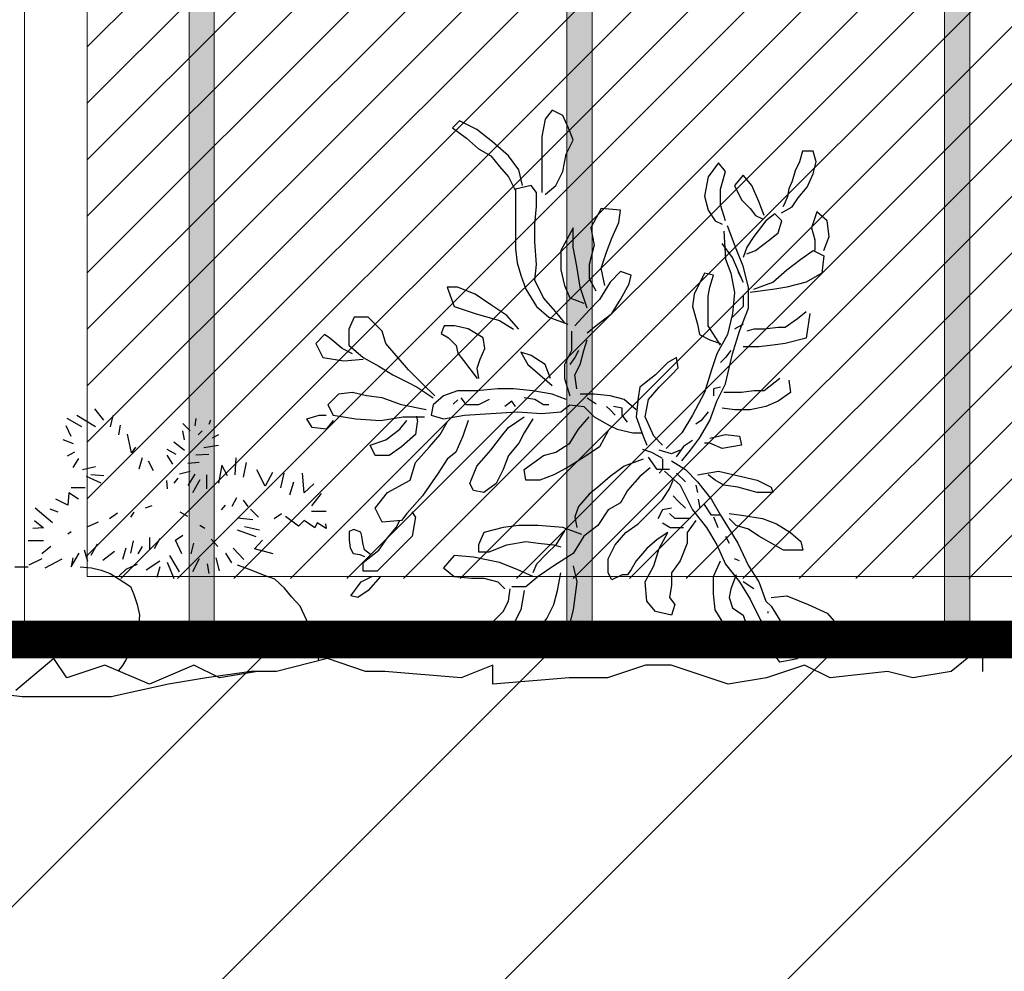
# Model space of a CAD drawing. Header units: centimetres. Extents: x 100159 to 737697, y -50084 to 234864.
# Tile 151 of 165: x 404194 to 404272, y -17888 to -17812. Entities that reach past the tile are written whole.
import ezdxf

# ---------------------------------------------------------------- set-up
doc = ezdxf.new("R2010")
doc.units = ezdxf.units.CM
doc.linetypes.add('CACHEX2', pattern=[19.05, 12.7, -6.35])
doc.layers.get('0').update_dxf_attribs({"lineweight": 5})
for name, color, linetype, lineweight in [('40', 8, 'CACHEX2', 5), ('DDL- MENUISERIES EXT', 8, 'Continuous', 5), ('DDL- STRUCTURE', 5, 'Continuous', 5), ('DDL-HACHURES', 252, 'Continuous', 13), ('DDL-HACHURES POCHAGE GRIS', 251, 'Continuous', 5), ('DDL-TRAIT EPAIS', 7, 'Continuous', 5)]:
    doc.layers.add(name, color=color, linetype=linetype, lineweight=lineweight)
doc.layers.add('DDL- PAYSAGE', color=63, linetype='Continuous')

# ---------------------------------------------------------------- blocks, each defined once
blk = doc.blocks.new('fenetre facade est self')
at = {"layer": 'DDL- MENUISERIES EXT', "lineweight": 5, "true_color": 0x7aafdf}
h = blk.add_hatch(dxfattribs=at)
h.set_pattern_fill('ANSI31', color=143, angle=-1e-14)
h.paths.add_polyline_path([(-2052.073, 3), (-2188.079, 3), (-2188.079, -349), (-2052.073, -349)])
h.paths.add_polyline_path([(-1962.073, 3), (-2042.073, 3), (-2042.073, -349), (-1962.073, -349)])
h.paths.add_polyline_path([(-1772.073, 3.142), (-1952.073, 3.142), (-1952.073, -349), (-1772.073, -349)])
h.paths.add_polyline_path([(-1682.073, 3.116), (-1762.073, 3.116), (-1762.073, -349), (-1682.073, -349)])
h.paths.add_polyline_path([(-1557.454, 3.116), (-1672.073, 3.116), (-1672.073, -349), (-1557.454, -349)])
h.paths.add_polyline_path([(-1455.454, 3), (-1547.454, 3), (-1547.454, -349), (-1455.454, -349)])
h.paths.add_polyline_path([(-1122.044, 3), (-1355.594, 3), (-1355.594, -349), (-1122.044, -349)])
h.paths.add_polyline_path([(-948.044, 3.142), (-1112.044, 3.142), (-1112.044, -349), (-948.044, -349)])
h.paths.add_polyline_path([(-747.044, 3.142), (-938.044, 3.142), (-938.044, -349), (-747.044, -349)])
h.paths.add_polyline_path([(-557.044, 3.213), (-737.044, 3.213), (-737.044, -349), (-557.044, -349)])
h.paths.add_polyline_path([(-467.044, 3.142), (-547.044, 3.142), (-547.044, -349), (-467.044, -349)])
h.paths.add_polyline_path([(-277.044, 3.142), (-457.044, 3.142), (-457.044, -349), (-277.044, -349)])
h.paths.add_polyline_path([(-64.589, 3.142), (-267.044, 3.142), (-267.044, -349), (-64.589, -349)])
at = {"linetype": 'Continuous'}
for points in [[(-1677.073, 8.116), (-1677.073, -353.858), (-1767.073, -353.858), (-1767.073, 8.116)], [(-1552.454, 8.116), (-1552.454, -353.858), (-1677.073, -353.858), (-1677.073, 8.116)], [(-1557.454, 3.116), (-1557.454, -348.858), (-1672.073, -348.858), (-1672.073, 3.116)]]:
    blk.add_lwpolyline(points, close=True, dxfattribs=at)
blk = doc.blocks.new('ARBUST3')
at = {"color": 0}
for p, q in [((-1.7007, 0.8784), (-1.6847, 0.8863)), ((-1.6847, 0.8863), (-1.6741, 0.873)), ((-1.7113, 0.8544), (-1.7007, 0.8784)), ((-1.6741, 0.873), (-1.6688, 0.8464)), ((-1.5704, 0.8571), (-1.5438, 0.8704)), ((-1.5438, 0.8704), (-1.5331, 0.8597)), ((-1.7166, 0.8411), (-1.7113, 0.8544)), ((-1.5943, 0.8384), (-1.5704, 0.8571)), ((-1.5331, 0.8597), (-1.5544, 0.8438)), ((-1.706, 0.8198), (-1.7166, 0.8411)), ((-1.6688, 0.8464), (-1.6688, 0.8278)), ((-1.6182, 0.8171), (-1.5943, 0.8384)), ((-1.5544, 0.8438), (-1.573, 0.8278)), ((-2.0854, 0.8083), (-2.0808, 0.8243)), ((-2.0808, 0.8243), (-2.0648, 0.8243)), ((-2.0648, 0.8243), (-2.0602, 0.8083)), ((-1.6688, 0.8278), (-1.6688, 0.8065)), ((-1.573, 0.8278), (-1.5916, 0.8171)), ((-2.0808, 0.79), (-2.0854, 0.8083)), ((-2.0602, 0.8083), (-2.0534, 0.7945)), ((-1.7007, 0.7932), (-1.706, 0.8198)), ((-1.6342, 0.7958), (-1.6182, 0.8171)), ((-1.5916, 0.8171), (-1.6049, 0.8012)), ((-2.0534, 0.7945), (-2.0488, 0.7785)), ((-1.948, 0.7932), (-1.9374, 0.8065)), ((-1.9401, 0.7666), (-1.948, 0.7932)), ((-1.9374, 0.8065), (-1.9215, 0.7852)), ((-1.6901, 0.7719), (-1.7007, 0.7932)), ((-1.6688, 0.8065), (-1.6688, 0.7825)), ((-1.6395, 0.7719), (-1.6342, 0.7958)), ((-1.6049, 0.8012), (-1.6182, 0.7852)), ((-2.0717, 0.7694), (-2.0808, 0.79)), ((-2.0488, 0.7785), (-2.0442, 0.7671)), ((-1.9879, 0.7719), (-1.9746, 0.7879)), ((-1.9746, 0.7879), (-1.9613, 0.7719)), ((-1.9215, 0.7852), (-1.9161, 0.7559)), ((-1.6688, 0.7825), (-1.6688, 0.7613)), ((-1.6182, 0.7852), (-1.6289, 0.7639)), ((-2.0579, 0.7534), (-2.0717, 0.7694)), ((-2.0442, 0.7671), (-2.0419, 0.7556)), ((-1.9986, 0.7479), (-1.9879, 0.7719)), ((-1.9613, 0.7719), (-1.972, 0.7506)), ((-1.9401, 0.7426), (-1.9401, 0.7666)), ((-1.6741, 0.7586), (-1.6901, 0.7719)), ((-1.6608, 0.7613), (-1.6528, 0.7719)), ((-1.6528, 0.7719), (-1.6289, 0.7666)), ((-1.6289, 0.7666), (-1.6289, 0.74)), ((-2.0488, 0.7396), (-2.0579, 0.7534)), ((-2.0419, 0.7556), (-2.0374, 0.7442)), ((-2.0066, 0.7267), (-1.9986, 0.7479)), ((-1.972, 0.7506), (-1.9853, 0.7373)), ((-1.9161, 0.7559), (-1.9215, 0.7346)), ((-1.6608, 0.74), (-1.6608, 0.7613)), ((-2.0328, 0.7305), (-2.0488, 0.7396)), ((-2.0374, 0.7442), (-2.0351, 0.7396)), ((-1.9853, 0.7373), (-1.9933, 0.7267)), ((-1.948, 0.7187), (-1.9401, 0.7426)), ((-1.9215, 0.7346), (-1.9321, 0.7187)), ((-1.7885, 0.7346), (-1.7592, 0.7373)), ((-1.7858, 0.716), (-1.7885, 0.7346)), ((-1.7592, 0.7373), (-1.7432, 0.708)), ((-1.6581, 0.7133), (-1.6608, 0.74)), ((-1.6289, 0.74), (-1.6289, 0.7107)), ((-2.105, 0.6947), (-2.1023, 0.7187)), ((-2.1023, 0.7187), (-2.0864, 0.732)), ((-2.0864, 0.732), (-2.0784, 0.708)), ((-2.0332, 0.7187), (-2.0225, 0.7293)), ((-2.0278, 0.7), (-2.0332, 0.7187)), ((-2.0225, 0.7293), (-2.0092, 0.7187)), ((-2.0092, 0.7187), (-1.9906, 0.6947)), ((-1.9933, 0.7267), (-2.0039, 0.7213)), ((-1.9321, 0.7187), (-1.9427, 0.7133)), ((-2.0784, 0.708), (-2.0837, 0.6894)), ((-1.964, 0.6761), (-1.9507, 0.7107)), ((-1.9454, 0.7027), (-1.948, 0.6601)), ((-1.7752, 0.6921), (-1.7858, 0.716)), ((-1.7432, 0.708), (-1.7486, 0.6814)), ((-1.7166, 0.708), (-1.698, 0.6734)), ((-1.7166, 0.6787), (-1.7166, 0.708)), ((-1.6581, 0.6867), (-1.6581, 0.7133)), ((-1.6289, 0.7107), (-1.6289, 0.6761)), ((-2.097, 0.6734), (-2.105, 0.6947)), ((-2.0837, 0.6894), (-2.0837, 0.6734)), ((-2.0145, 0.6894), (-2.0278, 0.7)), ((-1.9933, 0.6734), (-2.0145, 0.6894)), ((-1.9906, 0.6947), (-1.98, 0.6787)), ((-1.7672, 0.6708), (-1.7752, 0.6921)), ((-2.081, 0.6734), (-2.097, 0.6654)), ((-2.0624, 0.6601), (-2.081, 0.6734)), ((-1.98, 0.6681), (-1.9933, 0.6734)), ((-1.98, 0.6787), (-1.9746, 0.6628)), ((-1.9746, 0.6495), (-1.964, 0.6761)), ((-1.9587, 0.6628), (-1.9427, 0.6841)), ((-1.7486, 0.6814), (-1.7406, 0.6521)), ((-1.722, 0.6495), (-1.7166, 0.6787)), ((-1.698, 0.6734), (-1.698, 0.6441)), ((-1.6608, 0.6521), (-1.6581, 0.6867)), ((-1.6289, 0.6761), (-1.6315, 0.6548)), ((-2.097, 0.6654), (-2.0943, 0.6388)), ((-2.0411, 0.6441), (-2.0624, 0.6601)), ((-1.9746, 0.6255), (-1.9587, 0.6628)), ((-1.948, 0.6601), (-1.956, 0.6388)), ((-1.7592, 0.6468), (-1.7672, 0.6708)), ((-2.0199, 0.6255), (-2.0411, 0.6441)), ((-1.9826, 0.6175), (-1.9746, 0.6495)), ((-1.7645, 0.6202), (-1.7592, 0.6468)), ((-1.7406, 0.6521), (-1.7406, 0.6308)), ((-1.7273, 0.6175), (-1.722, 0.6495)), ((-1.698, 0.6441), (-1.7034, 0.6202)), ((-1.6581, 0.6282), (-1.6608, 0.6521)), ((-1.6315, 0.6548), (-1.6369, 0.6362)), ((-2.0943, 0.6388), (-2.0704, 0.6255)), ((-1.9667, 0.6415), (-1.9746, 0.6255)), ((-1.956, 0.6388), (-1.9613, 0.6095)), ((-1.9294, 0.6362), (-1.9161, 0.6388)), ((-1.9241, 0.6175), (-1.9294, 0.6362)), ((-1.9161, 0.6388), (-1.9002, 0.6069)), ((-1.8044, 0.6362), (-1.7885, 0.6415)), ((-1.8018, 0.6229), (-1.8044, 0.6362)), ((-1.7885, 0.6415), (-1.7725, 0.6255)), ((-1.7406, 0.6308), (-1.7512, 0.6122)), ((-1.6714, 0.6016), (-1.6581, 0.6282)), ((-1.6369, 0.6362), (-1.6448, 0.6149)), ((-2.0704, 0.6255), (-2.0411, 0.6175)), ((-2.0411, 0.6175), (-2.0225, 0.6149)), ((-2.0225, 0.6149), (-1.9853, 0.6095)), ((-1.9906, 0.6149), (-2.0199, 0.6255)), ((-1.9826, 0.5856), (-1.9826, 0.6175)), ((-1.9215, 0.6042), (-1.9241, 0.6175)), ((-1.7885, 0.5989), (-1.8018, 0.6229)), ((-1.7725, 0.6255), (-1.7565, 0.5989)), ((-1.7379, 0.5856), (-1.7273, 0.6175)), ((-1.7034, 0.6202), (-1.7113, 0.6016)), ((-1.6448, 0.6149), (-1.6608, 0.5883)), ((-1.5677, 0.6069), (-1.5411, 0.6175)), ((-1.5411, 0.6175), (-1.5251, 0.6175)), ((-1.5251, 0.6175), (-1.5358, 0.5883)), ((-1.9746, 0.6042), (-1.9746, 0.5883)), ((-1.9613, 0.6095), (-1.9587, 0.5776)), ((-1.9215, 0.5749), (-1.9215, 0.6042)), ((-1.9002, 0.6069), (-1.8975, 0.5883)), ((-1.7752, 0.5776), (-1.7885, 0.5989)), ((-1.7565, 0.5989), (-1.7406, 0.5829)), ((-1.7113, 0.6016), (-1.7326, 0.5936)), ((-1.6901, 0.5803), (-1.6714, 0.6016)), ((-1.5916, 0.5909), (-1.5677, 0.6069)), ((-1.9693, 0.551), (-1.9826, 0.5856)), ((-1.9746, 0.5883), (-1.9587, 0.5723)), ((-1.8975, 0.5883), (-1.9055, 0.5616)), ((-1.6608, 0.5883), (-1.6794, 0.5723)), ((-1.6156, 0.5749), (-1.5916, 0.5909)), ((-1.5358, 0.5883), (-1.5677, 0.5776)), ((-2.0757, 0.5776), (-2.0704, 0.5403)), ((-2.0704, 0.5803), (-2.0571, 0.5696)), ((-2.0571, 0.5696), (-2.0385, 0.5563)), ((-1.9587, 0.5776), (-1.9507, 0.5457)), ((-1.9215, 0.559), (-1.9215, 0.5749)), ((-1.7539, 0.5616), (-1.7752, 0.5776)), ((-1.7406, 0.5829), (-1.7193, 0.559)), ((-1.6794, 0.5723), (-1.7087, 0.5616)), ((-1.7034, 0.5643), (-1.6901, 0.5803)), ((-1.6342, 0.5537), (-1.6156, 0.5749)), ((-1.5677, 0.5776), (-1.6049, 0.567)), ((-1.4267, 0.551), (-1.4055, 0.5723)), ((-1.4055, 0.5723), (-1.3842, 0.5723)), ((-1.3842, 0.5723), (-1.3762, 0.5537)), ((-2.0385, 0.5563), (-2.0278, 0.5563)), ((-2.0278, 0.5563), (-2.0066, 0.5537)), ((-2.0066, 0.5537), (-1.9906, 0.5537)), ((-1.9906, 0.5537), (-1.98, 0.551)), ((-1.9746, 0.5616), (-1.9613, 0.5537)), ((-1.9401, 0.5297), (-1.9215, 0.559)), ((-1.9055, 0.5616), (-1.9082, 0.5457)), ((-1.7379, 0.5483), (-1.7539, 0.5616)), ((-1.6049, 0.567), (-1.6262, 0.5537)), ((-1.5801, 0.5406), (-1.5572, 0.5543)), ((-1.5572, 0.5543), (-1.5366, 0.5589)), ((-1.5366, 0.5589), (-1.5206, 0.5589)), ((-1.5206, 0.5589), (-1.516, 0.5474)), ((-1.3762, 0.5537), (-1.3762, 0.5297)), ((-2.0704, 0.5403), (-2.0385, 0.5324)), ((-1.9587, 0.5164), (-1.9693, 0.551)), ((-1.9507, 0.5457), (-1.9347, 0.5164)), ((-1.9082, 0.5457), (-1.9241, 0.5377)), ((-1.714, 0.551), (-1.714, 0.5217)), ((-1.5823, 0.5246), (-1.5801, 0.5406)), ((-1.5275, 0.5406), (-1.5389, 0.5291)), ((-1.516, 0.5474), (-1.5275, 0.5406)), ((-1.4321, 0.5324), (-1.4267, 0.551)), ((-1.3656, 0.5244), (-1.3469, 0.5403)), ((-1.3469, 0.5403), (-1.339, 0.5457)), ((-1.339, 0.5457), (-1.3257, 0.5324)), ((-2.0385, 0.5324), (-2.0199, 0.5297)), ((-2.0199, 0.5297), (-1.9986, 0.527)), ((-1.9986, 0.527), (-1.9746, 0.527)), ((-1.9241, 0.5377), (-1.9401, 0.5324)), ((-1.7326, 0.5217), (-1.7379, 0.5377)), ((-1.5755, 0.5085), (-1.5823, 0.5246)), ((-1.5389, 0.5291), (-1.5412, 0.5177)), ((-1.448, 0.5137), (-1.4321, 0.5324)), ((-1.3762, 0.5297), (-1.3975, 0.5111)), ((-1.3815, 0.5164), (-1.3656, 0.5244)), ((-1.3257, 0.5324), (-1.3363, 0.5111)), ((-1.948, 0.4711), (-1.9587, 0.5164)), ((-1.956, 0.5217), (-1.948, 0.5111)), ((-1.948, 0.5111), (-1.9401, 0.5031)), ((-1.9347, 0.5164), (-1.9268, 0.4924)), ((-1.8762, 0.4951), (-1.8736, 0.5111)), ((-1.8736, 0.5111), (-1.8603, 0.5031)), ((-1.7273, 0.5004), (-1.7326, 0.5217)), ((-1.7246, 0.5217), (-1.7193, 0.5111)), ((-1.7193, 0.5111), (-1.7113, 0.5004)), ((-1.714, 0.5217), (-1.7034, 0.5004)), ((-1.6741, 0.5004), (-1.6528, 0.5137)), ((-1.6528, 0.5137), (-1.6369, 0.5191)), ((-1.6369, 0.5191), (-1.6475, 0.5004)), ((-1.5709, 0.4948), (-1.5755, 0.5085)), ((-1.5412, 0.5177), (-1.5503, 0.5063)), ((-1.4666, 0.4924), (-1.448, 0.5137)), ((-1.3975, 0.5111), (-1.4214, 0.4978)), ((-1.3682, 0.5057), (-1.3975, 0.5084)), ((-1.3363, 0.5111), (-1.3682, 0.5057)), ((-1.8656, 0.4845), (-1.8762, 0.4951)), ((-1.8603, 0.5031), (-1.8417, 0.4845)), ((-1.7193, 0.4845), (-1.7273, 0.5004)), ((-1.7034, 0.5004), (-1.7034, 0.4791)), ((-1.6821, 0.4791), (-1.6741, 0.5004)), ((-1.6475, 0.5004), (-1.6661, 0.4845)), ((-1.5732, 0.4788), (-1.5709, 0.4948)), ((-1.5503, 0.5063), (-1.5709, 0.4788)), ((-1.4214, 0.4978), (-1.4427, 0.4845)), ((-2.0305, 0.4791), (-2.0066, 0.4605)), ((-1.9268, 0.4924), (-1.9161, 0.4578)), ((-1.847, 0.4658), (-1.8656, 0.4845)), ((-1.8417, 0.4845), (-1.8177, 0.4658)), ((-1.722, 0.4632), (-1.7193, 0.4845)), ((-1.7034, 0.4791), (-1.7113, 0.4525)), ((-1.6661, 0.4845), (-1.6847, 0.4685)), ((-1.4879, 0.4711), (-1.4666, 0.4924)), ((-1.4427, 0.4845), (-1.464, 0.4738)), ((-2.0438, 0.4765), (-2.0465, 0.4578)), ((-1.9347, 0.4445), (-1.948, 0.4711)), ((-1.9401, 0.4658), (-1.9294, 0.4632)), ((-1.831, 0.4472), (-1.847, 0.4658)), ((-1.8177, 0.4658), (-1.8151, 0.4499)), ((-1.5065, 0.4525), (-1.4879, 0.4711)), ((-1.4799, 0.4658), (-1.5039, 0.4499)), ((-1.464, 0.4738), (-1.4799, 0.4658)), ((-2.0465, 0.4578), (-2.0278, 0.4445)), ((-2.0066, 0.4605), (-1.9906, 0.4605)), ((-1.9906, 0.4605), (-1.972, 0.4578)), ((-1.972, 0.4578), (-1.9454, 0.4578)), ((-1.9294, 0.4632), (-1.9294, 0.4525)), ((-1.9161, 0.4578), (-1.8975, 0.4232)), ((-1.8151, 0.4499), (-1.8124, 0.4206)), ((-1.7938, 0.4472), (-1.7725, 0.4525)), ((-1.7725, 0.4525), (-1.7486, 0.4552)), ((-1.7515, 0.4399), (-1.7378, 0.4491)), ((-1.7486, 0.4552), (-1.7273, 0.4552)), ((-1.706, 0.4472), (-1.6847, 0.4552)), ((-1.6847, 0.4552), (-1.6555, 0.4605)), ((-1.6581, 0.4472), (-1.6422, 0.4499)), ((-1.6555, 0.4605), (-1.6262, 0.4632)), ((-1.6262, 0.4632), (-1.6023, 0.4632)), ((-1.6023, 0.4632), (-1.5704, 0.4605)), ((-1.5704, 0.4605), (-1.5411, 0.4605)), ((-1.5544, 0.4392), (-1.5464, 0.4499)), ((-1.5411, 0.4605), (-1.5198, 0.4525)), ((-1.5198, 0.4525), (-1.5039, 0.4392)), ((-1.456, 0.4392), (-1.4267, 0.4499)), ((-1.4267, 0.4499), (-1.4028, 0.4525)), ((-1.4028, 0.4525), (-1.3815, 0.4578)), ((-1.3815, 0.4578), (-1.3602, 0.4552)), ((-1.3602, 0.4552), (-1.3443, 0.4392)), ((-2.0278, 0.4445), (-2.0092, 0.4365)), ((-2.0092, 0.4365), (-1.9853, 0.4312)), ((-1.9613, 0.4312), (-1.9427, 0.4339)), ((-1.9241, 0.4153), (-1.9347, 0.4445)), ((-1.8257, 0.4206), (-1.831, 0.4472)), ((-1.8124, 0.4312), (-1.7938, 0.4472)), ((-1.7911, 0.4339), (-1.7778, 0.4365)), ((-1.7911, 0.4232), (-1.7911, 0.4339)), ((-1.7725, 0.4312), (-1.7672, 0.4365)), ((-1.7326, 0.4365), (-1.7486, 0.4206)), ((-1.7113, 0.4392), (-1.7326, 0.4365)), ((-1.698, 0.4286), (-1.7113, 0.4392)), ((-1.6794, 0.4392), (-1.6714, 0.4392)), ((-1.6714, 0.4392), (-1.6581, 0.4472)), ((-1.6289, 0.4365), (-1.6236, 0.4445)), ((-1.6236, 0.4445), (-1.6129, 0.4365)), ((-1.589, 0.4472), (-1.573, 0.4392)), ((-1.573, 0.4392), (-1.5544, 0.4392)), ((-1.5412, 0.4468), (-1.5343, 0.4399)), ((-1.5039, 0.4392), (-1.5012, 0.4232)), ((-1.4932, 0.4312), (-1.456, 0.4392)), ((-1.3443, 0.4392), (-1.3523, 0.4232)), ((-1.9853, 0.4312), (-1.9613, 0.4312)), ((-1.9215, 0.4286), (-1.9108, 0.4153)), ((-1.8975, 0.4232), (-1.8816, 0.3966)), ((-1.839, 0.3913), (-1.8257, 0.4206)), ((-1.8124, 0.4206), (-1.823, 0.3913)), ((-1.7991, 0.4126), (-1.7911, 0.4232)), ((-1.7805, 0.4232), (-1.7725, 0.4312)), ((-1.7486, 0.4206), (-1.7725, 0.4073)), ((-1.7246, 0.4019), (-1.7406, 0.4206)), ((-1.6688, 0.4259), (-1.698, 0.4286)), ((-1.6315, 0.4286), (-1.6688, 0.4259)), ((-1.6182, 0.4046), (-1.6422, 0.4206)), ((-1.5916, 0.4259), (-1.6315, 0.4286)), ((-1.5517, 0.4232), (-1.5916, 0.4259)), ((-1.5198, 0.4179), (-1.5517, 0.4232)), ((-1.5012, 0.4232), (-1.5198, 0.4179)), ((-1.4587, 0.4206), (-1.4906, 0.4206)), ((-1.4807, 0.4131), (-1.4793, 0.4219)), ((-1.4241, 0.4153), (-1.4587, 0.4206)), ((-1.3523, 0.4232), (-1.3868, 0.4179)), ((-1.331, 0.4232), (-1.3416, 0.4232)), ((-1.3124, 0.4179), (-1.331, 0.4232)), ((-1.0175, 0.423), (-1.0138, 0.4057)), ((-1.0039, 0.4156), (-0.9903, 0.4329)), ((-0.9915, 0.4057), (-0.9631, 0.423)), ((-1.9082, 0.3886), (-1.9241, 0.4153)), ((-1.9108, 0.4153), (-1.9028, 0.4099)), ((-1.7725, 0.4073), (-1.7831, 0.4019)), ((-1.6555, 0.4179), (-1.6422, 0.3966)), ((-1.6076, 0.3913), (-1.6182, 0.4046)), ((-1.5571, 0.4153), (-1.5491, 0.3913)), ((-1.5145, 0.394), (-1.5251, 0.4126)), ((-1.4799, 0.4126), (-1.4773, 0.394)), ((-1.4533, 0.4019), (-1.464, 0.4153)), ((-1.3868, 0.4179), (-1.4241, 0.4153)), ((-1.3523, 0.4153), (-1.3416, 0.4019)), ((-1.3416, 0.4019), (-1.3203, 0.4046)), ((-1.3203, 0.4046), (-1.3124, 0.4179)), ((-1.1659, 0.4156), (-1.1634, 0.4094)), ((-1.1436, 0.4181), (-1.1424, 0.4069)), ((-1.135, 0.3995), (-1.1239, 0.4106)), ((-1.0286, 0.4082), (-1.0262, 0.3933)), ((-0.9705, 0.4057), (-0.9483, 0.4181)), ((-0.9544, 0.3908), (-0.947, 0.4069)), ((-1.9693, 0.3913), (-1.972, 0.378)), ((-1.948, 0.394), (-1.9693, 0.3913)), ((-1.9241, 0.3886), (-1.948, 0.394)), ((-1.8816, 0.3966), (-1.8576, 0.3727)), ((-1.8523, 0.378), (-1.839, 0.3913)), ((-1.823, 0.3913), (-1.8284, 0.378)), ((-1.8071, 0.3966), (-1.8204, 0.3966)), ((-1.7831, 0.4019), (-1.8071, 0.3966)), ((-1.7698, 0.3993), (-1.7565, 0.3753)), ((-1.7113, 0.3807), (-1.7246, 0.4019)), ((-1.6422, 0.3966), (-1.6342, 0.3807)), ((-1.5916, 0.37), (-1.6076, 0.3913)), ((-1.5491, 0.3913), (-1.5384, 0.3673)), ((-1.4985, 0.3753), (-1.5145, 0.394)), ((-1.4773, 0.394), (-1.456, 0.3753)), ((-1.4321, 0.386), (-1.4533, 0.4019)), ((-1.1783, 0.3933), (-1.1684, 0.3884)), ((-1.1535, 0.3995), (-1.1474, 0.3933)), ((-1.1263, 0.3859), (-1.1239, 0.3995)), ((-1.046, 0.3661), (-1.0398, 0.3945)), ((-1.972, 0.378), (-1.9427, 0.3727)), ((-1.9427, 0.3727), (-1.9241, 0.3807)), ((-1.9241, 0.3807), (-1.9161, 0.3807)), ((-1.8949, 0.37), (-1.9082, 0.3886)), ((-1.8979, 0.385), (-1.8842, 0.3758)), ((-1.8842, 0.3758), (-1.8727, 0.3598)), ((-1.7565, 0.3753), (-1.7406, 0.3647)), ((-1.6901, 0.3673), (-1.7113, 0.3807)), ((-1.6342, 0.3807), (-1.6182, 0.362)), ((-1.4773, 0.3514), (-1.4985, 0.3753)), ((-1.456, 0.3753), (-1.4374, 0.362)), ((-1.4081, 0.378), (-1.4321, 0.386)), ((-1.4161, 0.362), (-1.4081, 0.378)), ((-1.1783, 0.3772), (-1.156, 0.3735)), ((-1.1263, 0.3698), (-1.1103, 0.3822)), ((-1.0521, 0.3747), (-1.046, 0.3661)), ((-0.9582, 0.3797), (-0.9421, 0.3859)), ((-1.8816, 0.354), (-1.8949, 0.37)), ((-1.8789, 0.37), (-1.8656, 0.3647)), ((-1.8656, 0.3647), (-1.847, 0.37)), ((-1.8522, 0.3575), (-1.8361, 0.3667)), ((-1.8443, 0.3407), (-1.831, 0.3594)), ((-1.8361, 0.3667), (-1.8224, 0.3713)), ((-1.7406, 0.3647), (-1.7113, 0.3461)), ((-1.6714, 0.362), (-1.6901, 0.3673)), ((-1.6422, 0.3407), (-1.6714, 0.362)), ((-1.6182, 0.362), (-1.6103, 0.3407)), ((-1.5704, 0.3461), (-1.5916, 0.37)), ((-1.5384, 0.3673), (-1.5251, 0.3567)), ((-1.4374, 0.362), (-1.4161, 0.362)), ((-1.1634, 0.3636), (-1.1436, 0.3624)), ((-1.114, 0.3636), (-1.1004, 0.371)), ((-1.109, 0.3488), (-1.1004, 0.3624)), ((-0.9594, 0.3673), (-0.9483, 0.3611)), ((-1.8656, 0.354), (-1.8869, 0.3407)), ((-1.8523, 0.3567), (-1.8523, 0.3407)), ((-1.823, 0.3567), (-1.7938, 0.3461)), ((-1.7938, 0.3461), (-1.7725, 0.3301)), ((-1.7113, 0.3461), (-1.6874, 0.3327)), ((-1.5597, 0.3194), (-1.5704, 0.3461)), ((-1.5251, 0.3567), (-1.5118, 0.3354)), ((-1.4693, 0.3248), (-1.4773, 0.3514)), ((-1.2203, 0.3512), (-1.2154, 0.329)), ((-1.2042, 0.3587), (-1.203, 0.3327)), ((-1.1919, 0.3314), (-1.1832, 0.3475)), ((-1.1832, 0.3475), (-1.1783, 0.3203)), ((-1.1486, 0.3512), (-1.1313, 0.35)), ((-1.0793, 0.3389), (-1.0719, 0.3537)), ((-1.062, 0.3587), (-1.0571, 0.3413)), ((-0.9915, 0.3451), (-0.9718, 0.3401)), ((-0.9656, 0.3574), (-0.9569, 0.3438)), ((-1.972, 0.3301), (-1.9959, 0.3248)), ((-1.9374, 0.3381), (-1.972, 0.3301)), ((-1.9055, 0.3327), (-1.9374, 0.3381)), ((-1.9321, 0.3248), (-1.9215, 0.3327)), ((-1.8869, 0.3407), (-1.9055, 0.3221)), ((-1.8869, 0.3221), (-1.8736, 0.3354)), ((-1.855, 0.3381), (-1.8789, 0.3168)), ((-1.8629, 0.3407), (-1.8443, 0.3407)), ((-1.8523, 0.3407), (-1.847, 0.3354)), ((-1.8337, 0.3434), (-1.8177, 0.3301)), ((-1.8177, 0.3301), (-1.7991, 0.3088)), ((-1.7725, 0.3301), (-1.7539, 0.3141)), ((-1.6874, 0.3327), (-1.6661, 0.3248)), ((-1.6448, 0.3248), (-1.6422, 0.3407)), ((-1.6103, 0.3407), (-1.5996, 0.3194)), ((-1.5118, 0.3354), (-1.4932, 0.3088)), ((-1.3081, 0.3055), (-1.3056, 0.3352)), ((-1.2772, 0.3352), (-1.2722, 0.3129)), ((-1.2599, 0.3364), (-1.2487, 0.3154)), ((-1.2487, 0.3154), (-1.2364, 0.3401)), ((-1.1597, 0.3327), (-1.1597, 0.3116)), ((-1.1424, 0.3339), (-1.1313, 0.3166)), ((-1.135, 0.3376), (-1.1189, 0.3339)), ((-1.0039, 0.3314), (-0.9841, 0.3327)), ((-1.0002, 0.3203), (-0.9779, 0.3302)), ((-2.0172, 0.3141), (-2.0199, 0.3061)), ((-1.9959, 0.3248), (-2.0172, 0.3141)), ((-1.9959, 0.3061), (-1.9667, 0.3141)), ((-1.9667, 0.3141), (-1.9454, 0.3168)), ((-1.9454, 0.3168), (-1.9321, 0.3248)), ((-1.9055, 0.3221), (-1.9268, 0.2955)), ((-1.9028, 0.3168), (-1.9055, 0.3061)), ((-1.8789, 0.3168), (-1.8975, 0.2795)), ((-1.8629, 0.3115), (-1.8683, 0.3248)), ((-1.7539, 0.3141), (-1.7406, 0.3035)), ((-1.6661, 0.3248), (-1.6448, 0.3248)), ((-1.5996, 0.3194), (-1.581, 0.3061)), ((-1.565, 0.3088), (-1.5597, 0.3194)), ((-1.4347, 0.3061), (-1.4693, 0.3248)), ((-1.3229, 0.3191), (-1.3081, 0.3055)), ((-1.292, 0.3215), (-1.2858, 0.3017)), ((-1.1498, 0.3253), (-1.1387, 0.3055)), ((-1.1164, 0.3277), (-1.1103, 0.3203)), ((-1.0991, 0.324), (-1.1004, 0.3116)), ((-2.0199, 0.3061), (-1.9959, 0.3061)), ((-1.8762, 0.2928), (-1.8683, 0.3008)), ((-1.8523, 0.2955), (-1.8629, 0.3115)), ((-1.7991, 0.3088), (-1.7885, 0.2902)), ((-1.7406, 0.3035), (-1.7246, 0.2848)), ((-1.581, 0.3061), (-1.565, 0.3088)), ((-1.4932, 0.3088), (-1.4879, 0.3008)), ((-1.4879, 0.3008), (-1.464, 0.2742)), ((-1.4161, 0.2822), (-1.4347, 0.3061)), ((-1.3341, 0.3042), (-1.3192, 0.2857)), ((-0.9755, 0.3129), (-0.9544, 0.3129)), ((-0.9656, 0.2956), (-0.9507, 0.3055)), ((-0.9507, 0.3055), (-0.9495, 0.2869)), ((-1.9268, 0.2955), (-1.9401, 0.2715)), ((-1.9268, 0.2715), (-1.9161, 0.2875)), ((-1.9093, 0.282), (-1.907, 0.2958)), ((-1.8869, 0.2822), (-1.8762, 0.2928)), ((-1.839, 0.2822), (-1.8523, 0.2955)), ((-1.7885, 0.2902), (-1.7698, 0.2795)), ((-1.7246, 0.2848), (-1.7193, 0.2689)), ((-1.2154, 0.2943), (-1.2228, 0.2844)), ((-1.2055, 0.298), (-1.1981, 0.2844)), ((-1.1882, 0.2869), (-1.182, 0.2795)), ((-1.0769, 0.2857), (-1.067, 0.2819)), ((-0.9495, 0.2869), (-0.931, 0.2956)), ((-1.972, 0.2715), (-2.0039, 0.2662)), ((-1.9534, 0.2742), (-1.972, 0.2715)), ((-1.9401, 0.2715), (-1.9534, 0.2502)), ((-1.9401, 0.2715), (-1.9268, 0.2715)), ((-1.8975, 0.2795), (-1.9188, 0.2529)), ((-1.8709, 0.2662), (-1.8629, 0.2742)), ((-1.8659, 0.282), (-1.8522, 0.2798)), ((-1.8522, 0.2798), (-1.8453, 0.266)), ((-1.8151, 0.2582), (-1.839, 0.2822)), ((-1.7698, 0.2795), (-1.7539, 0.2556)), ((-1.4773, 0.2689), (-1.4763, 0.2704)), ((-1.4763, 0.2704), (-1.4719, 0.2763)), ((-1.464, 0.2742), (-1.456, 0.2635)), ((-1.4267, 0.2609), (-1.4161, 0.2822)), ((-1.3415, 0.277), (-1.3192, 0.277)), ((-1.2994, 0.2547), (-1.2797, 0.2696)), ((-1.2735, 0.2733), (-1.2624, 0.2659)), ((-1.2389, 0.2683), (-1.2265, 0.2807)), ((-1.1313, 0.2696), (-1.1201, 0.2758)), ((-1.0497, 0.2758), (-1.0447, 0.2683)), ((-1.0249, 0.2745), (-1.0126, 0.2659)), ((-0.9347, 0.2758), (-0.9223, 0.2807)), ((-0.926, 0.2597), (-0.9, 0.2819)), ((-2.0252, 0.2582), (-2.0465, 0.2449)), ((-2.0039, 0.2662), (-2.0252, 0.2582)), ((-1.9826, 0.2502), (-1.964, 0.2556)), ((-1.964, 0.2556), (-1.9534, 0.2662)), ((-1.9368, 0.2523), (-1.9299, 0.2683)), ((-1.9028, 0.2635), (-1.8895, 0.2449)), ((-1.8949, 0.2662), (-1.8709, 0.2662)), ((-1.8636, 0.2523), (-1.8522, 0.2592)), ((-1.7964, 0.2449), (-1.8151, 0.2582)), ((-1.7539, 0.2556), (-1.7326, 0.2396)), ((-1.7193, 0.2689), (-1.722, 0.2529)), ((-1.7007, 0.2529), (-1.6635, 0.2556)), ((-1.6635, 0.2556), (-1.6342, 0.2556)), ((-1.6342, 0.2556), (-1.6103, 0.2529)), ((-1.4773, 0.2689), (-1.472, 0.2396)), ((-1.456, 0.2635), (-1.4267, 0.2609)), ((-1.448, 0.2529), (-1.4533, 0.2635)), ((-1.3415, 0.251), (-1.3279, 0.2597)), ((-1.3403, 0.2584), (-1.3415, 0.251)), ((-1.3279, 0.2597), (-1.3242, 0.2522)), ((-1.3242, 0.2522), (-1.3081, 0.2634)), ((-1.3081, 0.2634), (-1.2994, 0.2547)), ((-1.2302, 0.2646), (-1.2067, 0.2671)), ((-1.1572, 0.251), (-1.1498, 0.256)), ((-0.9953, 0.2609), (-0.9792, 0.2535)), ((-0.8988, 0.2634), (-0.9124, 0.2522)), ((-0.9089, 0.2565), (-0.9089, 0.2565)), ((-2.0465, 0.2449), (-2.0624, 0.2316)), ((-2.0358, 0.2183), (-1.9986, 0.2396)), ((-1.9986, 0.2396), (-1.9826, 0.2502)), ((-1.9534, 0.2502), (-1.9667, 0.2289)), ((-1.948, 0.2396), (-1.9534, 0.2289)), ((-1.9188, 0.2529), (-1.9347, 0.2263)), ((-1.8895, 0.2449), (-1.8895, 0.2289)), ((-1.8842, 0.2523), (-1.8636, 0.2523)), ((-1.8603, 0.2449), (-1.8443, 0.2343)), ((-1.847, 0.221), (-1.8603, 0.2449)), ((-1.7805, 0.2263), (-1.7964, 0.2449)), ((-1.7326, 0.2396), (-1.7166, 0.213)), ((-1.7299, 0.2423), (-1.7007, 0.2529)), ((-1.7034, 0.2476), (-1.6901, 0.2263)), ((-1.6103, 0.2529), (-1.581, 0.2449)), ((-1.581, 0.2449), (-1.573, 0.2263)), ((-1.472, 0.2396), (-1.4507, 0.2183)), ((-1.4347, 0.2369), (-1.448, 0.2529)), ((-1.397, 0.2292), (-1.3955, 0.2395)), ((-1.3955, 0.2395), (-1.394, 0.2454)), ((-1.394, 0.2454), (-1.3837, 0.2498)), ((-1.3837, 0.2498), (-1.3764, 0.2469)), ((-1.3764, 0.2469), (-1.3764, 0.2336)), ((-1.2401, 0.2485), (-1.2178, 0.2535)), ((-1.2351, 0.2386), (-1.2067, 0.2485)), ((-1.1127, 0.2337), (-1.1239, 0.2411)), ((-0.9544, 0.2461), (-0.9495, 0.2424)), ((-0.9124, 0.2522), (-0.8963, 0.251)), ((-2.0624, 0.2316), (-2.0651, 0.2183)), ((-1.9667, 0.2289), (-1.9826, 0.1943)), ((-1.9347, 0.2263), (-1.948, 0.197)), ((-1.8895, 0.2289), (-1.8789, 0.2023)), ((-1.8443, 0.2343), (-1.8284, 0.221)), ((-1.7698, 0.205), (-1.7805, 0.2263)), ((-1.6874, 0.2263), (-1.698, 0.2236)), ((-1.6901, 0.2263), (-1.6768, 0.213)), ((-1.6635, 0.2289), (-1.6874, 0.2263)), ((-1.6448, 0.2316), (-1.6635, 0.2289)), ((-1.6156, 0.2263), (-1.6448, 0.2316)), ((-1.589, 0.2156), (-1.6156, 0.2263)), ((-1.573, 0.2263), (-1.573, 0.2156)), ((-1.4214, 0.2183), (-1.4347, 0.2369)), ((-1.3999, 0.2189), (-1.397, 0.2292)), ((-1.3764, 0.2336), (-1.3778, 0.2219)), ((-1.2327, 0.2201), (-1.245, 0.2337)), ((-1.177, 0.2238), (-1.1671, 0.2349)), ((-1.1399, 0.2287), (-1.1362, 0.2127)), ((-1.1226, 0.2127), (-1.1127, 0.2337)), ((-1.0892, 0.2362), (-1.0806, 0.2201)), ((-1.0732, 0.2374), (-1.0732, 0.2188)), ((-1.0484, 0.2325), (-1.0447, 0.2139)), ((-0.994, 0.2275), (-0.9841, 0.2102)), ((-0.9124, 0.2325), (-0.8889, 0.2325)), ((-2.0651, 0.2183), (-2.0358, 0.2183)), ((-1.839, 0.1943), (-1.847, 0.221)), ((-1.8284, 0.221), (-1.8124, 0.2023)), ((-1.7166, 0.213), (-1.6874, 0.1943)), ((-1.6768, 0.213), (-1.6608, 0.197)), ((-1.573, 0.2156), (-1.589, 0.2156)), ((-1.565, 0.2077), (-1.5358, 0.2103)), ((-1.5358, 0.2103), (-1.5198, 0.1917)), ((-1.4507, 0.2183), (-1.4347, 0.2023)), ((-1.3975, 0.1997), (-1.4214, 0.2183)), ((-1.4087, 0.2116), (-1.3999, 0.2189)), ((-1.3925, 0.2116), (-1.3999, 0.2086)), ((-1.3823, 0.2131), (-1.3925, 0.2116)), ((-1.3778, 0.2219), (-1.3823, 0.2131)), ((-1.2611, 0.2127), (-1.2327, 0.2201)), ((-1.2166, 0.204), (-1.2005, 0.2213)), ((-1.1981, 0.199), (-1.1894, 0.2139)), ((-1.1189, 0.1854), (-1.1041, 0.2102)), ((-1.062, 0.2238), (-1.0558, 0.2127)), ((-1.0373, 0.2213), (-1.0324, 0.204)), ((-1.02, 0.2164), (-1.0027, 0.2028)), ((-0.9742, 0.2188), (-0.9792, 0.2015)), ((-0.9544, 0.1929), (-0.9668, 0.2139)), ((-0.9235, 0.2238), (-0.9099, 0.2127)), ((-1.9826, 0.1943), (-1.9986, 0.1704)), ((-1.9693, 0.2023), (-1.9613, 0.205)), ((-1.948, 0.197), (-1.9693, 0.1704)), ((-1.9294, 0.1784), (-1.9401, 0.2023)), ((-1.8789, 0.2023), (-1.8656, 0.1837)), ((-1.8257, 0.1704), (-1.839, 0.1943)), ((-1.8124, 0.2023), (-1.8044, 0.189)), ((-1.7698, 0.1837), (-1.7698, 0.205)), ((-1.7166, 0.1943), (-1.722, 0.1704)), ((-1.6874, 0.1943), (-1.6635, 0.1784)), ((-1.6608, 0.197), (-1.6555, 0.1837)), ((-1.6315, 0.189), (-1.6049, 0.1997)), ((-1.6049, 0.1997), (-1.565, 0.2077)), ((-1.4347, 0.2023), (-1.4188, 0.1864)), ((-1.3975, 0.1864), (-1.3975, 0.1997)), ((-1.2253, 0.1891), (-1.2067, 0.1953)), ((-1.1795, 0.1867), (-1.1746, 0.2065)), ((-1.161, 0.1978), (-1.1634, 0.183)), ((-1.1486, 0.2052), (-1.1387, 0.1854)), ((-1.1004, 0.2003), (-1.1103, 0.1755)), ((-1.0892, 0.2015), (-1.0682, 0.1879)), ((-1.0546, 0.1966), (-1.046, 0.1929)), ((-0.9569, 0.2065), (-0.9544, 0.1929)), ((-0.9149, 0.1916), (-0.9408, 0.2052)), ((-0.9099, 0.2052), (-0.8901, 0.1953)), ((-1.964, 0.181), (-1.956, 0.1598)), ((-1.8656, 0.1837), (-1.8656, 0.1651)), ((-1.8044, 0.189), (-1.7991, 0.181)), ((-1.7991, 0.181), (-1.7911, 0.181)), ((-1.7911, 0.181), (-1.7752, 0.1731)), ((-1.7752, 0.1731), (-1.7698, 0.1837)), ((-1.6927, 0.1571), (-1.698, 0.1837)), ((-1.6555, 0.1784), (-1.6315, 0.189)), ((-1.5198, 0.1917), (-1.5358, 0.1784)), ((-1.4188, 0.1864), (-1.3975, 0.1864)), ((-1.2636, 0.1743), (-1.2463, 0.1805)), ((-1.2463, 0.1805), (-1.2253, 0.1891)), ((-1.0892, 0.1929), (-1.0843, 0.1768)), ((-1.046, 0.1929), (-1.0373, 0.1891)), ((-1.0373, 0.1891), (-1.0274, 0.1792)), ((-1.0138, 0.183), (-1.0274, 0.1743)), ((-1.0002, 0.1879), (-1.0138, 0.183)), ((-0.9854, 0.1916), (-1.0002, 0.1879)), ((-0.9681, 0.1929), (-0.9854, 0.1916)), ((-0.8691, 0.1929), (-0.8889, 0.1929)), ((-1.9986, 0.1704), (-2.0092, 0.1411)), ((-1.9906, 0.1598), (-1.9746, 0.1704)), ((-1.9693, 0.1704), (-1.9853, 0.1438)), ((-1.9294, 0.1518), (-1.9294, 0.1784)), ((-1.8656, 0.1651), (-1.8629, 0.1464)), ((-1.8284, 0.1411), (-1.8257, 0.1704)), ((-1.722, 0.1704), (-1.7166, 0.1278)), ((-1.6635, 0.1784), (-1.6448, 0.1624)), ((-1.6023, 0.1704), (-1.6129, 0.1598)), ((-1.581, 0.1757), (-1.6023, 0.1704)), ((-1.5624, 0.1757), (-1.581, 0.1757)), ((-1.5358, 0.1784), (-1.5624, 0.1757)), ((-1.4241, 0.1784), (-1.4055, 0.1571)), ((-1.3948, 0.1704), (-1.4108, 0.1784)), ((-1.3789, 0.1491), (-1.3948, 0.1704)), ((-1.2784, 0.1607), (-1.2636, 0.1743)), ((-1.0274, 0.1743), (-1.0447, 0.1632)), ((-1.956, 0.1598), (-1.9534, 0.1464)), ((-1.9321, 0.1278), (-1.9294, 0.1518)), ((-1.6874, 0.1358), (-1.6927, 0.1571)), ((-1.6448, 0.1624), (-1.6236, 0.1624)), ((-1.6422, 0.1571), (-1.6369, 0.1278)), ((-1.6182, 0.1411), (-1.6209, 0.1598)), ((-1.4055, 0.1571), (-1.3895, 0.1464)), ((-1.2896, 0.1471), (-1.2784, 0.1607)), ((-1.0497, 0.1508), (-1.0546, 0.1359)), ((-1.0447, 0.1632), (-1.0497, 0.1508)), ((-2.0731, 0.1358), (-2.1023, 0.1225)), ((-2.0411, 0.1491), (-2.0731, 0.1358)), ((-2.0172, 0.1464), (-2.0411, 0.1491)), ((-2.0092, 0.1411), (-2.0172, 0.1331)), ((-1.9853, 0.1438), (-2.0012, 0.1118)), ((-1.9534, 0.1464), (-1.9587, 0.1305)), ((-1.8629, 0.1464), (-1.8709, 0.1358)), ((-1.8709, 0.1358), (-1.8656, 0.1198)), ((-1.8417, 0.1252), (-1.8284, 0.1411)), ((-1.6768, 0.1145), (-1.6874, 0.1358)), ((-1.6103, 0.1252), (-1.6182, 0.1411)), ((-1.3895, 0.1464), (-1.3789, 0.1491)), ((-1.3019, 0.1335), (-1.2896, 0.1471)), ((-1.0546, 0.1359), (-1.0583, 0.1199)), ((-2.1023, 0.1225), (-2.1209, 0.1012)), ((-2.0172, 0.1331), (-2.0305, 0.1118)), ((-2.0119, 0.1252), (-2.0119, 0.1225)), ((-1.9746, 0.1198), (-1.9773, 0.1118)), ((-1.9587, 0.1305), (-1.9746, 0.1198)), ((-1.9454, 0.1065), (-1.9321, 0.1278)), ((-1.8656, 0.1198), (-1.8417, 0.1252)), ((-1.7166, 0.1278), (-1.7087, 0.0959)), ((-1.6369, 0.1278), (-1.6209, 0.0959)), ((-1.5916, 0.1065), (-1.6103, 0.1252)), ((-1.3118, 0.1124), (-1.3019, 0.1335)), ((-1.0583, 0.1199), (-1.0571, 0.1075)), ((-2.0544, 0.1012), (-2.0385, 0.1092)), ((-2.0305, 0.1118), (-2.0438, 0.0879)), ((-2.0012, 0.1118), (-2.0225, 0.0852)), ((-1.9773, 0.1118), (-1.9879, 0.1012)), ((-1.9587, 0.0932), (-1.9454, 0.1065)), ((-1.6635, 0.0959), (-1.6768, 0.1145)), ((-1.5837, 0.0826), (-1.5916, 0.1065)), ((-1.3192, 0.0951), (-1.3118, 0.1124)), ((-1.0571, 0.1075), (-1.0546, 0.0951)), ((-2.1209, 0.1012), (-2.1263, 0.0879)), ((-2.0704, 0.0879), (-2.0544, 0.1012)), ((-2.0305, 0.1039), (-2.0199, 0.1039)), ((-1.9879, 0.1012), (-1.9773, 0.0906)), ((-1.9773, 0.0906), (-1.9587, 0.0932)), ((-1.7087, 0.0959), (-1.6901, 0.0772)), ((-1.6555, 0.0826), (-1.6635, 0.0959)), ((-1.6209, 0.0959), (-1.6049, 0.0772)), ((-1.3242, 0.079), (-1.3192, 0.0951)), ((-1.0546, 0.0951), (-1.0509, 0.0852)), ((-2.1263, 0.0879), (-2.1156, 0.0746)), ((-2.1156, 0.0746), (-2.0917, 0.0772)), ((-2.0917, 0.0772), (-2.0704, 0.0879)), ((-2.0438, 0.0879), (-2.0442, 0.0715)), ((-2.0374, 0.0738), (-2.0236, 0.0807)), ((-2.0172, 0.0666), (-2.0172, 0.0852)), ((-1.6901, 0.0772), (-1.6661, 0.0719)), ((-1.6661, 0.0719), (-1.6555, 0.0826)), ((-1.6049, 0.0772), (-1.5837, 0.0826)), ((-1.3279, 0.0629), (-1.3242, 0.079)), ((-1.3243, 0.0826), (-1.3243, 0.0826)), ((-1.0509, 0.0852), (-1.046, 0.0728)), ((-2.3385, 0.0729), (-2.2902, 0.0342)), ((-2.3385, 0.0342), (-2.3385, 0.0729)), ((-2.0491, 0.0666), (-2.0571, 0.0533)), ((-2.0305, 0.0746), (-2.0491, 0.0666)), ((-2.0305, 0.048), (-2.0172, 0.0666)), ((-1.3304, 0.0506), (-1.3279, 0.0629)), ((-1.046, 0.0728), (-1.0435, 0.0629)), ((-1.0435, 0.0629), (-1.0373, 0.0518)), ((-2.0571, 0.0533), (-2.0305, 0.048)), ((-1.4015, 0.0342), (-1.3436, 0.0536)), ((-1.3436, 0.0536), (-1.2663, 0.0342)), ((-1.0373, 0.0518), (-1.0324, 0.0431)), ((-0.9476, 0.0246), (-0.9283, 0.0536)), ((-0.9283, 0.0536), (-0.8703, 0.0052)), ((-2.2902, 0.0342), (-2.2322, 0.0246)), ((-2.2322, 0.0246), (-2.1936, 0.0342)), ((-2.1936, 0.0342), (-2.1067, 0.0246)), ((-2.1067, 0.0246), (-2.068, 0.0439)), ((-2.068, 0.0439), (-2.0101, 0.0246)), ((-1.9521, 0.0149), (-1.8652, 0.0439)), ((-1.8652, 0.0439), (-1.8265, 0.0439)), ((-1.8265, 0.0439), (-1.7686, 0.0246)), ((-1.5947, 0.0439), (-1.5464, 0.0246)), ((-1.5947, 0.0149), (-1.5947, 0.0439)), ((-1.5464, 0.0246), (-1.4305, 0.0342)), ((-1.4305, 0.0342), (-1.4015, 0.0342)), ((-1.2663, 0.0342), (-1.2277, 0.0342)), ((-1.2373, 0.0342), (-1.1794, 0.0246)), ((-1.2277, 0.0342), (-1.1601, 0.0246)), ((-1.1794, 0.0246), (-1.1408, 0.0439)), ((-1.1408, 0.0439), (-1.0731, 0.0149)), ((-1.0731, 0.0149), (-1.0055, 0.0439)), ((-1.0324, 0.0431), (-1.0262, 0.0357)), ((-1.0055, 0.0439), (-0.9476, 0.0246)), ((-2.0101, 0.0246), (-1.9521, 0.0149)), ((-1.7686, 0.0246), (-1.7106, 0.0246)), ((-1.7106, 0.0246), (-1.5947, 0.0149)), ((-1.1601, 0.0246), (-1.1021, 0.0149)), ((-1.1021, 0.0149), (-1.0152, -0.0044)), ((-0.88, -0.0044), (-0.8027, 0.0052)), ((-1.0152, -0.0044), (-0.9669, -0.0044)), ((-0.9669, -0.0044), (-0.88, -0.0044))]:
    blk.add_line(p, q, dxfattribs=at)
blk = doc.blocks.new('veget facade ouest self')
at = {"layer": 'DDL- PAYSAGE', "lineweight": 0, "xscale": -52.31091090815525, "yscale": 52.31091090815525, "zscale": 52.31091090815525, "rotation": 270}
blk.add_blockref('ARBUST3', (-4.319, -507.79), dxfattribs=at)
blk = doc.blocks.new('*U184')
h = blk.add_hatch(color=256)
h.dxf.hatch_style = 1
h.paths.add_polyline_path([(-180.929, 0.997), (-180.929, -1.003), (180.929, -0.997), (180.929, 1.003)])
at = {"layer": 'DDL-TRAIT EPAIS'}
blk.add_lwpolyline([(-180.929, 0.997), (-180.929, -1.003), (180.929, -0.997), (180.929, 1.003)], close=True, dxfattribs=at)
blk = doc.blocks.new('*U185')
at = {"color": 0, "linetype": 'ByBlock', "lineweight": -2, "transparency": 16777216}
for p in [(0, -570), (0, -600), (0, -630)]:
    blk.add_blockref('*U184', p, dxfattribs=at)

msp = doc.modelspace()

# ---------------------------------------------------------------- hatches: boundary and pattern name
at = {"layer": 'DDL-HACHURES'}
h = msp.add_hatch(dxfattribs=at)
h.set_pattern_fill('ANSI31', color=256, scale=5, angle=180)
h.set_pattern_definition([(315, (487101.846, -21236.112), (11.2253202, 11.2253202), [])])
edge = h.paths.add_edge_path()
edge.add_line((428241.223, -20411.342), (430732.326, -20411.377))
edge.add_line((430732.326, -20411.377), (430732.469, -20542.781))
edge.add_line((430732.469, -20542.781), (430771.842, -20569.512))
edge.add_line((430771.842, -20569.512), (430771.842, -20447.377))
edge.add_line((430771.842, -20447.377), (431572.594, -20447.377))
edge.add_line((431572.594, -20447.377), (431572.594, -20557.358))
edge.add_line((431572.594, -20557.358), (431592.594, -20570.936))
edge.add_line((431592.594, -20570.936), (431592.594, -20447.377))
edge.add_line((431592.594, -20447.377), (431852.489, -20447.377))
edge.add_line((431852.489, -20447.377), (431852.489, -20557.286))
edge.add_line((431852.489, -20557.286), (431872.594, -20570.512))
edge.add_line((431872.594, -20570.512), (431872.594, -20447.377))
edge.add_line((431872.594, -20447.377), (432672.944, -20447.377))
edge.add_line((432672.944, -20447.377), (432672.944, -20556.215))
edge.add_line((432672.944, -20556.215), (432712.53, -20583.09))
edge.add_line((432712.53, -20583.09), (432712.53, -20413.377))
edge.add_line((432712.53, -20413.377), (432730.53, -20413.377))
edge.add_line((432730.53, -20413.377), (432730.53, -20431.377))
edge.add_line((432730.53, -20431.377), (432952.464, -20432.308))
edge.add_line((432952.464, -20432.308), (432952.464, -20471.377))
edge.add_line((432952.464, -20471.377), (432972.464, -20471.377))
edge.add_line((432972.464, -20471.377), (432972.464, -20431.377))
edge.add_line((432972.464, -20431.377), (433251.467, -20430.076))
edge.add_line((433251.467, -20430.076), (433251.467, -20605.165))
edge.add_line((433251.467, -20605.165), (433271.467, -20596.83))
edge.add_line((433271.467, -20596.83), (433271.467, -20431.377))
edge.add_line((433271.467, -20431.377), (433772.53, -20431.377))
edge.add_line((433772.53, -20431.377), (433772.53, -20596.83))
edge.add_line((433772.53, -20596.83), (433792.53, -20603.864))
edge.add_line((433792.53, -20603.864), (433792.53, -20431.377))
edge.add_line((433792.53, -20431.377), (433812.532, -20431.377))
edge.add_line((433812.532, -20431.377), (433812.532, -20471.377))
edge.add_line((433812.532, -20471.377), (433832.532, -20471.377))
edge.add_line((433832.532, -20471.377), (433832.532, -20411.377))
edge.add_line((433832.532, -20411.377), (434044.531, -20411.377))
edge.add_line((434044.531, -20411.377), (434044.531, -20426.377))
edge.add_line((434044.531, -20426.377), (435404.807, -20480.764))
edge.add_line((435404.807, -20480.764), (435404.807, -20469.769))
edge.add_line((435404.807, -20469.769), (435547.248, -20477.825))
edge.add_line((435547.248, -20477.825), (435546.926, -20489.675))
edge.add_line((435546.926, -20489.675), (437193.368, -20551.115))
edge.add_line((437193.368, -20551.115), (437732.1, -20616.411))
edge.add_line((437732.1, -20616.411), (437732.1, -20631.411))
edge.add_line((437732.1, -20631.411), (438339.416, -20630.913))
edge.add_line((438339.416, -20630.913), (438339.416, -20615.913))
edge.add_line((438339.416, -20615.913), (438805.023, -20610.193))
edge.add_line((438805.023, -20610.193), (438811.747, -21068.427))
edge.add_line((438811.747, -21068.427), (421995.953, -21014.17))
edge.add_line((421995.953, -21014.17), (423667.654, -20634.342))
edge.add_arc((423727.96, -20641.842), 60.77, 172.91073, 187.08927)
edge.add_arc((424337.298, -76079283.802), 76058634.463, 89.99949554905, 90.00050445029, ccw=False)
edge.add_line((425006.944, -20649.342), (425006.944, -20612.039))
edge.add_line((425006.944, -20612.039), (425953.543, -20512.039))
edge.add_line((425953.543, -20512.039), (428241.223, -20411.342))
h = msp.add_hatch(dxfattribs=at)
h.set_pattern_fill('ANSI31', color=256, scale=5, angle=450)
h.set_pattern_definition([(225, (346965.303, 90844.413), (11.2253202, -11.2253202), [])])
h.paths.add_polyline_path([(411774.86, -18011.575), (411439.171, -18011.575), (411439.171, -18026.575), (410621.604, -18026.575), (410621.604, -18011.575), (409972.147, -17723.575), (409231.807, -17861.575), (409231.807, -17876.575), (408932.149, -17876.575), (408932.149, -17861.575), (406406.726, -17861.575), (406406.726, -17876.575), (406129.882, -17876.575), (406129.882, -17861.586), (399983.522, -17861.587), (399984.017, -17876.591), (398863.111, -17876.591), (398863.111, -17861.593), (398714.133, -17861.59), (398714.133, -17876.593), (394303.959, -17876.593), (394303.959, -18472.162), (412099.056, -18472.162)])

# ---------------------------------------------------------------- linework, layer by layer
at = {"layer": '40', "linetype": 'Continuous'}
msp.add_lwpolyline([(403637.204, -17861.587), (403637.204, -17499.587), (405675.234, -17499.587), (405675.234, -17861.587)], close=True, dxfattribs=at)
at = {"layer": 'DDL- STRUCTURE', "const_width": 3}
msp.add_lwpolyline([(403637.114, -17861.587), (403637.114, -17499.587), (403518.421, -17499.587), (403518.421, -17115.587), (405971.233, -17115.587), (405971.233, -17499.587), (405871.251, -17499.587), (405871.251, -17861.587), (403637.204, -17861.587), (403637.204, -17861.587)], dxfattribs=at)
at = {"layer": 'DDL- STRUCTURE'}
msp.add_lwpolyline([(411774.86, -18011.575), (411439.171, -18011.575), (411439.171, -18026.575), (410621.604, -18026.575), (410621.604, -18011.575), (409972.147, -17723.575), (409231.807, -17861.575), (409231.807, -17876.575), (408932.149, -17876.575), (408932.149, -17861.575), (406406.726, -17861.575), (406406.726, -17876.575), (406129.882, -17876.575), (406129.882, -17861.586), (399983.522, -17861.587), (399984.017, -17876.591), (398863.111, -17876.591), (398863.111, -17861.593), (398714.133, -17861.59), (398714.133, -17876.593), (394303.959, -17876.593), (394303.959, -18472.162), (412099.056, -18472.162)], close=True, dxfattribs=at)

# ---------------------------------------------------------------- block references
at = {"rotation": 90}
msp.add_blockref('*U185', (403638.256, -17680.658), dxfattribs=at)
at = {"layer": 'DDL-HACHURES', "color": 254}
msp.add_blockref('fenetre facade est self', (405871.251, -17507.729), dxfattribs=at)
at = {"layer": 'DDL-HACHURES POCHAGE GRIS', "rotation": 90}
msp.add_blockref('veget facade ouest self', (403640.179, -17861.587), dxfattribs=at)

doc.saveas('drawing.dxf')
